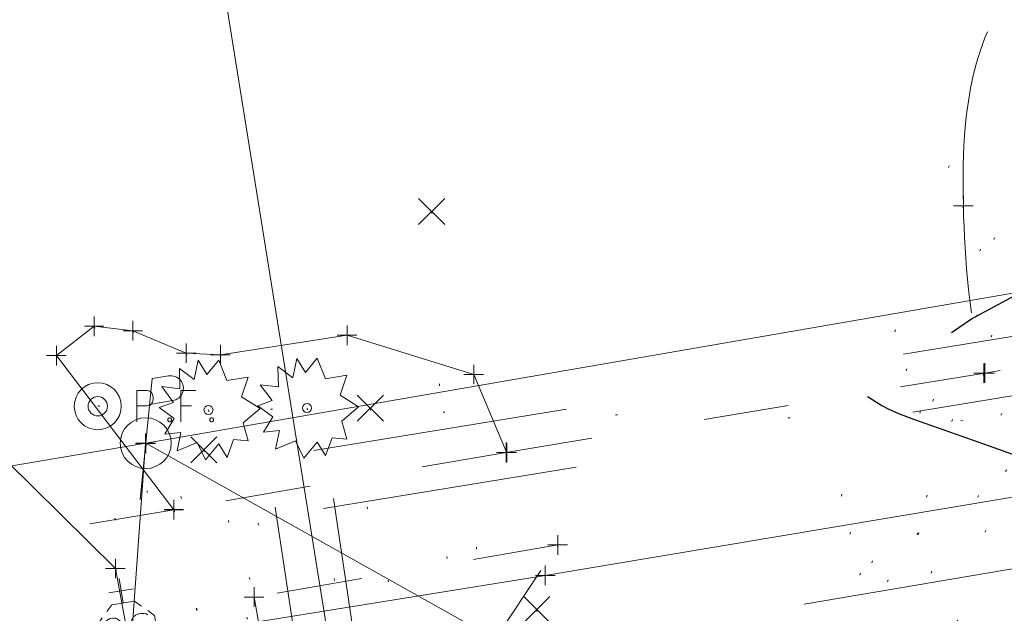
# Model space of a CAD drawing. Extents: x 413123 to 1465301, y 377724 to 504150.
# Tile 220 of 256: x 1463121 to 1463171, y 433877 to 433907. Entities that reach past the tile are written whole.
import ezdxf

# ---------------------------------------------------------------- set-up
doc = ezdxf.new("R2010")
doc.units = 0
doc.header["$MEASUREMENT"] = 0
for name, pattern in [('DGN Style 1', [8.732639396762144, 0.01453018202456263, -8.71810921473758]), ('DGN Style 3', [20.34225483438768, 14.53018202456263, -5.812072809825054]), ('DGN Style 5', [10.171127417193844, 4.35905460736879, -5.812072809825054]), ('gasex', [0]), ('ohcombex', [0])]:
    doc.linetypes.add(name, pattern=pattern)
for name, color, linetype, lineweight in [('DR_X_Storm_Sewer', 151, 'DGN Style 5', 0), ('DR_X_Text', 7, 'Continuous', 0), ('DT_X_Contour_Major', 132, 'DGN Style 3', 30), ('DT_X_Terrain_Ground_Line', 92, 'DGN Style 3', 13), ('PV_X_EOP', 7, 'DGN Style 3', 0), ('PV_X_Walk', 120, 'DGN Style 5', 0), ('SV_X_Mon_Cells_Found', 7, 'Continuous', 0), ('SV_X_Random_Point (Construction)', 7, 'Continuous', 0), ('UT_X_Electric_Cells', 1, 'Continuous', 0), ('UT_X_Gas', 40, 'gasex', 0), ('UT_X_Gas_Cells', 40, 'Continuous', 0), ('UT_X_Gas_Cells (Construction)', 40, 'Continuous', 0), ('UT_X_Overhead_Combined', 30, 'ohcombex', 0), ('VG_X_Cells', 3, 'Continuous', 0)]:
    doc.layers.add(name, color=color, linetype=linetype, lineweight=lineweight)
doc.layers.add('SV_Observation (Construction)', color=97, linetype='DGN Style 1', lineweight=0, transparency=0.9)
doc.layers.add('SV_X_Shot_Marker (Construction)', color=40, linetype='Continuous', lineweight=0, transparency=0.5)
doc.styles.add('X_Straight-Normal LS 0.50_0', font='calibril.ttf')
doc.dimstyles.new('X_Dec-0  Masked  Straight', dxfattribs={"dimtxt": 0.13999972, "dimasz": 0.13999972, "dimexe": 0.06999986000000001, "dimexo": 0.06999986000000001, "dimgap": 0.06999986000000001, "dimtad": 1, "dimdec": 0, "dimzin": 3, "dimdsep": 46, "dimtxsty": 'X_Straight-Normal LS 0.50_0', "dimcen": 0, "dimclrd": 7, "dimclre": 7, "dimaunit": 1, "dimadec": 4, "dimazin": 2, "dimtfac": 1, "dimtdec": 0, "dimtofl": 0, "dimtmove": 1, "dimatfit": 1, "dimfxl": 1, "dimtolj": 1, "dimtzin": 3, "dimlwd": 0, "dimlwe": 0, "dimarcsym": 0})

# ---------------------------------------------------------------- blocks, each defined once
blk = doc.blocks.new('SVPT_701')
at = {"layer": 'SV_X_Shot_Marker (Construction)', "transparency": 33554495}
for p, q in [((-0.02499999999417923, 0), (0.02500000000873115, 0)), ((1.455191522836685e-11, 0.02500000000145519), (1.455191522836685e-11, -0.02499999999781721))]:
    blk.add_line(p, q, dxfattribs=at)
blk.add_point((1.455191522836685e-11, 0), dxfattribs=at)
blk = doc.blocks.new('SVPT_702')
at = {"layer": 'SV_X_Shot_Marker (Construction)', "transparency": 33554495}
for p, q in [((-0.02499999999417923, 0), (0.02500000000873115, 0)), ((0, 0.02500000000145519), (0, -0.02499999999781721))]:
    blk.add_line(p, q, dxfattribs=at)
blk.add_point((0, 0), dxfattribs=at)
blk = doc.blocks.new('SVPT_703')
at = {"layer": 'SV_X_Shot_Marker (Construction)', "transparency": 33554495}
for p, q in [((-0.02499999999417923, 0), (0.02500000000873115, 0)), ((1.455191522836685e-11, 0.02500000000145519), (1.455191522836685e-11, -0.02499999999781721))]:
    blk.add_line(p, q, dxfattribs=at)
blk.add_point((1.455191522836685e-11, 0), dxfattribs=at)
blk = doc.blocks.new('X_140')
at = {"layer": 'SV_X_Random_Point (Construction)', "color": 7, "linetype": 'Continuous', "lineweight": 0, "transparency": 33554559}
for p, q in [((-0.03333333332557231, -0.03337499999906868), (0.03333333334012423, 0.03337500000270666)), ((-0.03333333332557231, 0.03337500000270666), (0.03333333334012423, -0.03337499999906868))]:
    blk.add_line(p, q, dxfattribs=at)
blk = doc.blocks.new('SVPT_714')
at = {"layer": 'SV_X_Shot_Marker (Construction)', "transparency": 33554495}
for p, q in [((-0.02500000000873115, 0), (0.02499999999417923, 0)), ((0, 0.02500000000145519), (0, -0.02500000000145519))]:
    blk.add_line(p, q, dxfattribs=at)
blk.add_point((0, 0), dxfattribs=at)
blk = doc.blocks.new('SVPT_715')
at = {"layer": 'SV_X_Shot_Marker (Construction)', "transparency": 33554495}
for p, q in [((-0.02499999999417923, 0), (0.02500000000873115, 0)), ((0, 0.02500000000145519), (0, -0.02499999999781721))]:
    blk.add_line(p, q, dxfattribs=at)
blk.add_point((0, 0), dxfattribs=at)
blk = doc.blocks.new('SVPT_716')
at = {"layer": 'SV_X_Shot_Marker (Construction)', "transparency": 33554495}
for p, q in [((-0.02499999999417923, 0), (0.02500000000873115, 0)), ((0, 0.02499999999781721), (0, -0.02500000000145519))]:
    blk.add_line(p, q, dxfattribs=at)
blk.add_point((0, 0), dxfattribs=at)
blk = doc.blocks.new('SVPT_717')
at = {"layer": 'SV_X_Shot_Marker (Construction)', "transparency": 33554495}
for p, q in [((-0.02499999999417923, 3.637978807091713e-12), (0.02499999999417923, 3.637978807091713e-12)), ((0, 0.02500000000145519), (0, -0.02499999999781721))]:
    blk.add_line(p, q, dxfattribs=at)
blk.add_point((0, 3.637978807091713e-12), dxfattribs=at)
blk = doc.blocks.new('SVPT_718')
at = {"layer": 'SV_X_Shot_Marker (Construction)', "transparency": 33554495}
for p, q in [((-0.02499999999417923, 3.637978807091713e-12), (0.02499999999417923, 3.637978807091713e-12)), ((0, 0.02500000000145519), (0, -0.02499999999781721))]:
    blk.add_line(p, q, dxfattribs=at)
blk.add_point((0, 3.637978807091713e-12), dxfattribs=at)
blk = doc.blocks.new('SVPT_719')
at = {"layer": 'SV_X_Shot_Marker (Construction)', "transparency": 33554495}
for p, q in [((-0.02499999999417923, 0), (0.02500000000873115, 0)), ((1.455191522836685e-11, 0.02500000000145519), (1.455191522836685e-11, -0.02500000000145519))]:
    blk.add_line(p, q, dxfattribs=at)
blk.add_point((1.455191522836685e-11, 0), dxfattribs=at)
blk = doc.blocks.new('SVPT_720')
at = {"layer": 'SV_X_Shot_Marker (Construction)', "transparency": 33554495}
for p, q in [((-0.02499999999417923, 3.637978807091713e-12), (0.02499999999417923, 3.637978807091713e-12)), ((0, 0.02500000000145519), (0, -0.02499999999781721))]:
    blk.add_line(p, q, dxfattribs=at)
blk.add_point((0, 3.637978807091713e-12), dxfattribs=at)
blk = doc.blocks.new('SVPT_721')
at = {"layer": 'SV_X_Shot_Marker (Construction)', "transparency": 33554495}
for p, q in [((-0.02500000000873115, 0), (0.02499999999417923, 0)), ((0, 0.02500000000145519), (0, -0.02500000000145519))]:
    blk.add_line(p, q, dxfattribs=at)
blk.add_point((0, 0), dxfattribs=at)
blk = doc.blocks.new('SVPT_722')
at = {"layer": 'SV_X_Shot_Marker (Construction)', "transparency": 33554495}
for p, q in [((-0.02499999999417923, 0), (0.02500000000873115, 0)), ((0, 0.02499999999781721), (0, -0.02500000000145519))]:
    blk.add_line(p, q, dxfattribs=at)
blk.add_point((0, 0), dxfattribs=at)
blk = doc.blocks.new('SVPT_723')
at = {"layer": 'SV_X_Shot_Marker (Construction)', "transparency": 33554495}
for p, q in [((-0.02499999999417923, 0), (0.02500000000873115, 0)), ((1.455191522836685e-11, 0.02500000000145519), (1.455191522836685e-11, -0.02500000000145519))]:
    blk.add_line(p, q, dxfattribs=at)
blk.add_point((1.455191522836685e-11, 0), dxfattribs=at)
blk = doc.blocks.new('SVPT_724')
at = {"layer": 'SV_X_Shot_Marker (Construction)', "transparency": 33554495}
for p, q in [((-0.02500000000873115, 0), (0.02499999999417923, 0)), ((0, 0.02499999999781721), (0, -0.02500000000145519))]:
    blk.add_line(p, q, dxfattribs=at)
blk.add_point((0, 0), dxfattribs=at)
blk = doc.blocks.new('SVPT_725')
at = {"layer": 'SV_X_Shot_Marker (Construction)', "transparency": 33554495}
for p, q in [((-0.02499999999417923, 0), (0.02500000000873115, 0)), ((0, 0.02500000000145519), (0, -0.02499999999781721))]:
    blk.add_line(p, q, dxfattribs=at)
blk.add_point((0, 0), dxfattribs=at)
blk = doc.blocks.new('SVPT_726')
at = {"layer": 'SV_X_Shot_Marker (Construction)', "transparency": 33554495}
for p, q in [((-0.02499999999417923, 0), (0.02500000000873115, 0)), ((0, 0.02500000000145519), (0, -0.02499999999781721))]:
    blk.add_line(p, q, dxfattribs=at)
blk.add_point((0, 0), dxfattribs=at)
blk = doc.blocks.new('SVPT_727')
at = {"layer": 'SV_X_Shot_Marker (Construction)', "transparency": 33554495}
for p, q in [((-0.02499999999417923, 0), (0.02500000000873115, 0)), ((0, 0.02500000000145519), (0, -0.02499999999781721))]:
    blk.add_line(p, q, dxfattribs=at)
blk.add_point((0, 0), dxfattribs=at)
blk = doc.blocks.new('PP_19')
at = {"layer": 'UT_X_Electric_Cells', "color": 1, "linetype": 'Continuous', "lineweight": 0}
for p, q in [((0.04283333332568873, 0.1600000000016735), (-0.0375000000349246, -0.1399999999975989)), ((0.04283333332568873, 0.1600000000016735), (0.08533333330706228, 0.1599999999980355)), ((0.02574999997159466, 0.09624999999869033), (0.08533333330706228, 0.0962500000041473))]:
    blk.add_line(p, q, dxfattribs=at)
blk.add_circle((-1.455191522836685e-11, 0), 0.06499999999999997, dxfattribs=at)
at = {"layer": 'UT_X_Electric_Cells', "color": 1, "linetype": 'Continuous', "lineweight": 0, "extrusion": (0, 0, -1)}
blk.add_arc((-0.08595833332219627, 0.1281249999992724), 0.03188112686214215, 88.8766972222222, 271.1233027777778, dxfattribs=at)
blk = doc.blocks.new('SVPT_728')
at = {"layer": 'SV_X_Shot_Marker (Construction)', "transparency": 33554495}
for p, q in [((-0.02499999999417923, 0), (0.02500000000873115, 0)), ((0, 0.02500000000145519), (0, -0.02500000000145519))]:
    blk.add_line(p, q, dxfattribs=at)
blk.add_point((0, 0), dxfattribs=at)
blk = doc.blocks.new('SVPT_729')
at = {"layer": 'SV_X_Shot_Marker (Construction)', "transparency": 33554495}
for p, q in [((-0.02499999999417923, 3.637978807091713e-12), (0.02500000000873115, 3.637978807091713e-12)), ((0, 0.02500000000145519), (0, -0.02499999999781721))]:
    blk.add_line(p, q, dxfattribs=at)
blk.add_point((0, 3.637978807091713e-12), dxfattribs=at)
blk = doc.blocks.new('SVPT_730')
at = {"layer": 'SV_X_Shot_Marker (Construction)', "transparency": 33554495}
for p, q in [((-0.02499999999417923, 0), (0.02500000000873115, 0)), ((0, 0.02500000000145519), (0, -0.02500000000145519))]:
    blk.add_line(p, q, dxfattribs=at)
blk.add_point((0, 0), dxfattribs=at)
blk = doc.blocks.new('SHRUB_59')
at = {"layer": 'VG_X_Cells', "color": 3, "linetype": 'Continuous', "lineweight": 0, "flags": 128}
blk.add_lwpolyline([(-0.004249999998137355, 0.0904999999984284), (0.02600000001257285, 0.1272499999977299), (0.04675000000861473, 0.07458333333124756), (0.1013333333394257, 0.0835833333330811), (0.08441666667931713, 0.03299999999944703), (0.1316666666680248, 0.003249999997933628), (0.08883333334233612, -0.03350000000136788), (0.1013333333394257, -0.07916666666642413), (0.06366666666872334, -0.0757499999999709), (0.04741666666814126, -0.1214166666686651), (0.02600000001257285, -0.08683333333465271), (-0.007916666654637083, -0.1276666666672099), (-0.0293333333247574, -0.08333333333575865), (-0.0803333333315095, -0.1048333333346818), (-0.07074999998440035, -0.05774999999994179), (-0.1113333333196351, -0.06191666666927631), (-0.08766666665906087, -0.02241666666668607), (-0.1260833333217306, 0.005999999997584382), (-0.08916666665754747, 0.01916666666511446), (-0.1194999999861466, 0.05933333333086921), (-0.07291666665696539, 0.0538333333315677), (-0.07441666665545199, 0.1057499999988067), (-0.03674999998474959, 0.07733333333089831), (-0.02641666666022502, 0.1265833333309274), (-0.004249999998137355, 0.0904999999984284)], dxfattribs=at)
at = {"layer": 'VG_X_Cells', "color": 3, "linetype": 'Continuous', "lineweight": 0}
blk.add_circle((-3.666660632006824e-05, 2.000001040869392e-05), 0.01152, dxfattribs=at)
blk = doc.blocks.new('SHRUB_60')
at = {"layer": 'VG_X_Cells', "color": 3, "linetype": 'Continuous', "lineweight": 0, "flags": 128}
blk.add_lwpolyline([(-0.00424999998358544, 0.0904999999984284), (0.02600000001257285, 0.1272499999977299), (0.04675000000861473, 0.07458333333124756), (0.1013333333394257, 0.0835833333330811), (0.08441666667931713, 0.03299999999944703), (0.1316666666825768, 0.003249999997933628), (0.08883333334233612, -0.03350000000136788), (0.1013333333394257, -0.07916666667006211), (0.06366666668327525, -0.0757499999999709), (0.04741666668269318, -0.1214166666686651), (0.02600000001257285, -0.08683333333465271), (-0.007916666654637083, -0.1276666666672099), (-0.0293333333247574, -0.08333333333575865), (-0.08033333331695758, -0.1048333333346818), (-0.07074999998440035, -0.05775000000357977), (-0.1113333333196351, -0.06191666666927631), (-0.08766666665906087, -0.02241666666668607), (-0.1260833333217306, 0.005999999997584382), (-0.08916666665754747, 0.01916666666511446), (-0.1194999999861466, 0.05933333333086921), (-0.07291666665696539, 0.0538333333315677), (-0.07441666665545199, 0.1057499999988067), (-0.03674999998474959, 0.07733333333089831), (-0.02641666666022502, 0.1265833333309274), (-0.00424999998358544, 0.0904999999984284)], dxfattribs=at)
at = {"layer": 'VG_X_Cells', "color": 3, "linetype": 'Continuous', "lineweight": 0}
blk.add_circle((-3.666634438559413e-05, 1.99999485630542e-05), 0.01152, dxfattribs=at)
blk = doc.blocks.new('X_141')
at = {"layer": 'SV_X_Random_Point (Construction)', "color": 7, "linetype": 'Continuous', "lineweight": 0, "transparency": 33554559}
for p, q in [((-0.03333333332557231, -0.03337499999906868), (0.03333333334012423, 0.03337500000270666)), ((-0.03333333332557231, 0.03337500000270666), (0.03333333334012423, -0.03337499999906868))]:
    blk.add_line(p, q, dxfattribs=at)
blk = doc.blocks.new('X_142')
at = {"layer": 'SV_X_Random_Point (Construction)', "color": 7, "linetype": 'Continuous', "lineweight": 0, "transparency": 33554559}
for p, q in [((-0.03333333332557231, -0.03337499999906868), (0.03333333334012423, 0.03337500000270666)), ((-0.03333333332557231, 0.03337500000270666), (0.03333333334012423, -0.03337499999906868))]:
    blk.add_line(p, q, dxfattribs=at)
blk = doc.blocks.new('X_143')
at = {"layer": 'SV_X_Random_Point (Construction)', "color": 7, "linetype": 'Continuous', "lineweight": 0, "transparency": 33554559}
for p, q in [((-0.03333333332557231, -0.03337499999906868), (0.03333333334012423, 0.03337499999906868)), ((-0.03333333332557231, 0.03337499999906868), (0.03333333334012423, -0.03337499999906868))]:
    blk.add_line(p, q, dxfattribs=at)
blk = doc.blocks.new('SVPT_731')
at = {"layer": 'SV_X_Shot_Marker (Construction)', "transparency": 33554495}
for p, q in [((-0.02500000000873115, 0), (0.02499999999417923, 0)), ((0, 0.02500000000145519), (0, -0.02500000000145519))]:
    blk.add_line(p, q, dxfattribs=at)
blk.add_point((0, 0), dxfattribs=at)
blk = doc.blocks.new('GSS_3')
at = {"layer": 'UT_X_Gas_Cells', "color": 52, "linetype": 'Continuous', "lineweight": 0}
for p, q in [((-1.455191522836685e-11, 0.0740833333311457), (0, 0.1375833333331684)), ((0.0317499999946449, 0.1058333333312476), (-0.03191666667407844, 0.1058333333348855))]:
    blk.add_line(p, q, dxfattribs=at)
at = {"layer": 'UT_X_Gas_Cells', "color": 52, "linetype": 'Continuous', "lineweight": 0, "flags": 128}
for points in [[(0.04483333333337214, 0.05883333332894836), (0.02958333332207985, 0.0740833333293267), (-0.02966666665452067, 0.0740833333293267), (-0.04483333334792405, 0.05899999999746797)], [(-0.05883333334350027, 0.04483333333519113), (-0.07408333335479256, 0.02966666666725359), (-0.07408333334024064, -0.02958333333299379), (-0.05899999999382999, -0.0446666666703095)], [(-0.01291503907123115, 0.02424804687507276), (-0.01354003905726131, 0.02739257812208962), (-0.015434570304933, 0.03054687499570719), (-0.01857910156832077, 0.03369140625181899), (-0.02299316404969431, 0.03747070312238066), (-0.02613769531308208, 0.03873046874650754), (-0.02865722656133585, 0.03936523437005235), (-0.03243652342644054, 0.03999999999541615), (-0.03999511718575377, 0.03999999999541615), (-0.04314941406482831, 0.03936523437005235), (-0.04503417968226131, 0.03873046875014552), (-0.04755371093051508, 0.03747070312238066), (-0.05259277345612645, 0.03369140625), (-0.05574707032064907, 0.02928710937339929), (-0.05763183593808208, 0.02424804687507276), (-0.058891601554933, 0.01731445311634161), (-0.06015136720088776, 0.00723632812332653), (-0.06015136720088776, -0.005986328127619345), (-0.05952636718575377, -0.01669921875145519), (-0.05700683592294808, -0.02488281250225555), (-0.05322753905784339, -0.03244140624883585), (-0.05007324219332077, -0.03496093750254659), (-0.04629394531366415, -0.03748046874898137), (-0.03937011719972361, -0.03999999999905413), (-0.03243652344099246, -0.04000000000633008), (-0.0255126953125, -0.03874023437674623), (-0.02299316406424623, -0.03748046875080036), (-0.02047363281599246, -0.03622070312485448), (-0.01795410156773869, -0.03370117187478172), (-0.015434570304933, -0.02992187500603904), (-0.01291503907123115, -0.02425781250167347), (-0.01291503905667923, -0.008505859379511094), (-0.02613769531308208, -0.008505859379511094)], [(0.05699707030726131, 0.03432617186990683), (0.05573730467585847, 0.03558593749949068), (0.05385253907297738, 0.03684570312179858), (0.04817871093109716, 0.03873046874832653), (0.0412548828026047, 0.03999999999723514), (0.03621582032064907, 0.03999999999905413), (0.03432128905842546, 0.03999999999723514), (0.02613769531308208, 0.03810546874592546), (0.01920410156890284, 0.0343261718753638), (0.01479980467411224, 0.02928710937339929), (0.01354003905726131, 0.02424804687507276), (0.01354003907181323, 0.02046874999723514), (0.01479980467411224, 0.01542968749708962), (0.01983886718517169, 0.01101562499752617), (0.05447753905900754, -0.007880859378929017), (0.05763183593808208, -0.01040039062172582), (0.058891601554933, -0.01291992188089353), (0.06015136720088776, -0.0166992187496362), (0.06015136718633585, -0.02047851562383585), (0.05951660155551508, -0.02425781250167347), (0.058891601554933, -0.0267773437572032), (0.05763183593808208, -0.02992187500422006), (0.05637207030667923, -0.03244140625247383), (0.05511230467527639, -0.03433593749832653), (0.05321777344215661, -0.03622070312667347), (0.05133300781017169, -0.03748046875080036), (0.04881347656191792, -0.03874023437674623), (0.04691894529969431, -0.03937500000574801), (0.0412548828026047, -0.03999999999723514), (0.03243652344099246, -0.04000000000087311), (0.02676269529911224, -0.03874023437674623), (0.01857910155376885, -0.03433593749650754), (0.01354003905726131, -0.03055664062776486)], [(0.05883333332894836, -0.04466666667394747), (0.07400000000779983, -0.0295833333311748), (0.07399999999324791, 0.0296666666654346), (0.05883333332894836, 0.04483333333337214)], [(-0.04499999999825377, -0.05866666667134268), (-0.02966666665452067, -0.07400000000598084), (0.02958333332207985, -0.07400000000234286), (0.04483333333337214, -0.05883333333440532)]]:
    blk.add_lwpolyline(points, dxfattribs=at)
at = {"layer": 'UT_X_Gas_Cells (Construction)', "color": 52, "linetype": 'Continuous', "lineweight": 13}
blk.add_point((0, -1.818989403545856e-12), dxfattribs=at)
blk = doc.blocks.new('SVPT_740')
at = {"layer": 'SV_X_Shot_Marker (Construction)', "transparency": 33554495}
for p, q in [((-0.02500000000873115, 3.637978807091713e-12), (0.02499999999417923, 3.637978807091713e-12)), ((0, 0.02500000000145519), (0, -0.02499999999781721))]:
    blk.add_line(p, q, dxfattribs=at)
blk.add_point((0, 3.637978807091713e-12), dxfattribs=at)
blk = doc.blocks.new('*U5554', base_point=(1463158.719041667, 433438.2508333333, 579.5851666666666))
at = {"layer": 'DT_X_Contour_Major', "elevation": 574.9999999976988, "flags": 128}
blk.add_lwpolyline([(1463194.682579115, 433912.7684446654), (1463189.800422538, 433905.9849882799), (1463188.872925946, 433904.7028100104), (1463188.182788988, 433903.7634707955), (1463187.730011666, 433903.1669706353), (1463187.514593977, 433902.9133095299), (1463187.063150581, 433902.5295154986), (1463185.942615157, 433901.9073443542), (1463185.724888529, 433901.7858581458), (1463185.551938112, 433901.688044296), (1463185.423763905, 433901.6139028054), (1463185.34036591, 433901.5634336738), (1463185.177672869, 433901.4604124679), (1463185.114616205, 433901.4202016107), (1463185.047465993, 433901.3768349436), (1463184.976222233, 433901.3303124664), (1463184.900884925, 433901.2806341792), (1463184.694527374, 433901.1439510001), (1463184.612952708, 433901.0901126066), (1463184.522996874, 433901.0311098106), (1463184.424659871, 433900.9669426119), (1463184.3179417, 433900.8976110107), (1463184.022185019, 433900.7058408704), (1463183.878468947, 433900.614583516), (1463183.669138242, 433900.4846390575), (1463183.394192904, 433900.3160074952), (1463183.053632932, 433900.108688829), (1463182.057986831, 433899.5042562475), (1463181.63052742, 433899.2391838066), (1463181.094883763, 433898.8972909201), (1463180.451055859, 433898.478577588), (1463179.699043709, 433897.9830438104), (1463177.549432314, 433896.5591931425), (1463176.721577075, 433896.0265781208), (1463175.850219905, 433895.4966210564), (1463174.935360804, 433894.9693219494), (1463173.976999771, 433894.4446807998), (1463171.363367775, 433893.0491816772), (1463170.502212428, 433892.5893738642), (1463169.878970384, 433892.2565747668), (1463169.493641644, 433892.0507843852), (1463169.346226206, 433891.9720027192), (1463169.245416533, 433891.9178832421), (1463169.216812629, 433891.9025071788), (1463169.213128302, 433891.9005111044), (1463169.212451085, 433891.9000502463), (1463165.274219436, 433889.225295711), (1463164.536074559, 433888.7238240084), (1463164.009453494, 433888.3657322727), (1463163.69435624, 433888.151020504), (1463163.590782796, 433888.0796887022), (1463163.600995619, 433888.0813602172), (1463164.582261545, 433887.4499552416), (1463164.901752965, 433887.2837165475), (1463165.439684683, 433887.0556025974), (1463166.196056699, 433886.7656133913), (1463167.170869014, 433886.4137489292), (1463170.061622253, 433885.392943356), (1463171.687944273, 433884.8186308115), (1463172.094798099, 433884.6749432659), (1463172.230780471, 433884.6269015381), (1463172.232238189, 433884.626318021), (1463172.239390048, 433884.6240313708), (1463172.29332505, 433884.6070510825), (1463172.340108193, 433884.5923574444), (1463172.482477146, 433884.5476601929), (1463172.535181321, 433884.5328083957), (1463172.586517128, 433884.5217759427), (1463172.636484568, 433884.514562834), (1463172.685083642, 433884.5111690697), (1463172.908686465, 433884.5042433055), (1463178.974800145, 433883.537115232), (1463180.14359657, 433883.3301552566), (1463181.050222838, 433883.1237587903), (1463181.694678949, 433882.917925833), (1463182.076964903, 433882.712656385), (1463183.249235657, 433881.7560471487), (1463189.39048916, 433882.6757391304), (1463190.717115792, 433882.8750162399), (1463192.065029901, 433883.0786938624), (1463193.434231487, 433883.2867719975), (1463194.82472055, 433883.4992506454), (1463198.561074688, 433884.0717277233), (1463199.895127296, 433884.2766797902), (1463201.095019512, 433884.4621781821), (1463202.16075134, 433884.6282228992), (1463203.092322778, 433884.7748139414), (1463205.39763276, 433885.1397851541), (1463206.297888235, 433885.2812485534), (1463207.269672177, 433885.4319103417), (1463208.312984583, 433885.5917705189), (1463209.427825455, 433885.7608290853), (1463212.496105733, 433886.2239164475), (1463213.792220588, 433886.4205960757), (1463215.379354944, 433886.6633194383), (1463217.257508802, 433886.9520865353), (1463219.426682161, 433887.2868973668), (1463225.599170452, 433888.241117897), (1463229.095425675, 433888.7816082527), (1463230.325458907, 433888.9717485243), (1463230.497094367, 433888.9982358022), (1463230.527389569, 433889.002871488), (1463230.54557416, 433889.0056092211), (1463230.55164814, 433889.0064490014), (1463230.551697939, 433889.0061578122), (1463230.565701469, 433889.0080998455), (1463230.60767471, 433889.0141443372), (1463230.775530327, 433889.0385406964), (1463231.297718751, 433889.1146103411)], dxfattribs=at)
blk = doc.blocks.new('IPIPE_1')
at = {"layer": 'SV_X_Mon_Cells_Found', "color": 7, "linetype": 'Continuous', "lineweight": 0, "flags": 128}
for points in [[(0.09985861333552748, -0.04000000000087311), (0.09985861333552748, 0.04000000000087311), (0.1263136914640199, 0.04000000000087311), (0.1290737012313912, 0.03936523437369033), (0.132927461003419, 0.03810546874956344), (0.1345851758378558, 0.03684570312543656), (0.1362343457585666, 0.03558593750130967), (0.1384389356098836, 0.03244140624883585), (0.1400966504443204, 0.02928710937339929), (0.1411989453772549, 0.02424804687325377), (0.1411989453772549, 0.01668945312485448), (0.1406435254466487, 0.01416992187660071), (0.1395412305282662, 0.01039062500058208), (0.1373366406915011, 0.005986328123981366), (0.1351320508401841, 0.004091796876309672), (0.1334828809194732, 0.002832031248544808), (0.130722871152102, 0.001572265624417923), (0.1263136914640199, 0.0009472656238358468), (0.09985861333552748, 0.0009472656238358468)], [(0.2503261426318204, 0.04000000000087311), (0.2122926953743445, 0.04000000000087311), (0.2122926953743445, -0.04000000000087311)], [(0.2122926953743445, 0.0009472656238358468), (0.2393031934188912, 0.0009472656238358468)], [(0.1819838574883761, -0.02928710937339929), (0.1847353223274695, -0.02928710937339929), (0.1863930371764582, -0.03054687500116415), (0.188042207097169, -0.03306640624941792), (0.188042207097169, -0.03622070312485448), (0.1863930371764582, -0.03874023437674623), (0.1847353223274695, -0.04000000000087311), (0.1819838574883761, -0.04000000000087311), (0.1803261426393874, -0.03874023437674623), (0.1786769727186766, -0.03622070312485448), (0.1786769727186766, -0.03306640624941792), (0.1803261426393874, -0.03054687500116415), (0.1819838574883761, -0.02928710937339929)], [(0.2894533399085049, -0.02928710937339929), (0.2922048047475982, -0.02928710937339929), (0.2938625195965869, -0.03054687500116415), (0.2955116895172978, -0.03306640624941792), (0.2955116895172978, -0.03622070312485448), (0.2938625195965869, -0.03874023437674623), (0.2922048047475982, -0.04000000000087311), (0.2894533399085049, -0.04000000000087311), (0.2877956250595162, -0.03874023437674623), (0.2861464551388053, -0.03622070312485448), (0.2861464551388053, -0.03306640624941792), (0.2877956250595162, -0.03054687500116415), (0.2894533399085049, -0.02928710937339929)]]:
    blk.add_lwpolyline(points, dxfattribs=at)
at = {"layer": 'SV_X_Mon_Cells_Found', "color": 7, "linetype": 'Continuous', "lineweight": 0}
for centre, radius in [((1.455191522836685e-11, 0), 0.06), ((-9.983312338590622e-06, -1.351668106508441e-05), 0.0247364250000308)]:
    blk.add_circle(centre, radius, dxfattribs=at)

msp = doc.modelspace()

# ---------------------------------------------------------------- linework, layer by layer
at = {"layer": 'DR_X_Storm_Sewer', "ltscale": 3}
for p, q in [((1462954.890589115, 433855.6272395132, 574.29338716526), (1463284.74972005, 433909.5417152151, 574.29338716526)), ((1462955.374508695, 433852.6665264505, 574.29338716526), (1463285.233639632, 433906.5810021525, 574.29338716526)), ((1463137.978738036, 433873.3617660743, 574.0440934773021), (1463136.570927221, 433882.7076194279, 574.0440934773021)), ((1463135.01220581, 433872.914903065, 574.0440934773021), (1463133.604394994, 433882.2607564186, 574.0440934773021))]:
    msp.add_line(p, q, dxfattribs=at)
at = {"layer": 'PV_X_EOP'}
for points in [[(1463298.89307961, 433900.4229733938, 575.6579951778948), (1463280.282144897, 433897.2802632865, 575.5374798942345), (1463251.245987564, 433892.3257964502, 575.242881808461), (1463230.233838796, 433888.9433515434, 574.9870466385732), (1463207.152495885, 433885.1305326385, 574.7647110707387), (1463192.228368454, 433882.6025285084, 574.6292710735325), (1463174.948086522, 433879.75029319, 574.4805532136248), (1463145.192150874, 433874.7034932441, 574.3099198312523), (1463133.355990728, 433872.6900984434, 574.1275880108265), (1463104.55071317, 433867.9995868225, 573.9879734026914), (1463079.177430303, 433863.8295109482, 573.8736958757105), (1463059.033565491, 433860.4537730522, 573.8050171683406), (1463053.969394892, 433859.6617034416, 573.819158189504), (1463043.64547847, 433858.2662256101, 573.7259199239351), (1463017.525190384, 433854.9388177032, 573.5560103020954), (1463006.923483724, 433853.6569410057, 573.4884912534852), (1462978.97375914, 433850.1593872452, 573.3523852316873), (1462959.534078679, 433847.7098420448, 573.2985508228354), (1462941.839667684, 433845.4624831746, 573.345504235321), (1462941.978760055, 433844.7123098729, 573.3488102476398)], [(1463145.416808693, 433885.0677024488, 574.743306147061), (1463143.738711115, 433889.0387453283, 574.8933561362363), (1463137.26785527, 433891.0391871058, 574.8491697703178), (1463130.805725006, 433890.0489287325, 574.9427726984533), (1463129.054287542, 433890.1305678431, 574.9407094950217), (1463126.326702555, 433891.2749676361, 574.8850104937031), (1463124.352152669, 433891.503736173, 574.8117904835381), (1463122.421704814, 433890.0020954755, 574.7783926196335), (1463128.428826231, 433882.1316000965, 574.8102009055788)]]:
    msp.add_polyline3d(points, dxfattribs=at)
msp.add_open_spline([(1463200.222638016, 433911.6100898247, 575.1825362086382), (1463196.218897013, 433908.2115501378, 575.1379238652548), (1463192.215156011, 433904.813010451, 575.0933115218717), (1463188.211415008, 433901.4144707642, 575.0486991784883), (1463184.821072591, 433904.7067293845, 574.9049109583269), (1463181.430730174, 433907.9989880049, 574.7611227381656), (1463178.040387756, 433911.2912466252, 574.6173345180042), (1463177.393545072, 433911.9193759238, 574.5899011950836), (1463174.311395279, 433912.4065505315, 574.3869812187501), (1463168.941840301, 433907.0622417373, 574.6400682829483), (1463168.531247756, 433898.2303362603, 574.7957632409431), (1463169.043250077, 433891.9688375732, 574.9976445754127), (1463169.785421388, 433889.1063428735, 575.0881314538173)], degree=3, knots=[0, 0, 0, 0, 0.3333333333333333, 0.3333333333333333, 0.3333333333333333, 0.6666666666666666, 0.6666666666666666, 0.6666666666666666, 0.6950618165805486, 0.7706975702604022, 0.8973090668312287, 1, 1, 1, 1], dxfattribs=at)
at = {"layer": 'PV_X_Walk'}
for points in [[(1463297.469434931, 433910.1067523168, 576.3732536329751), (1463273.860439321, 433906.5455960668, 576.2394083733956), (1463249.42312234, 433902.3764713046, 576.0772585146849), (1463228.311736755, 433898.8748100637, 575.7724009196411), (1463205.60357014, 433895.0290369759, 575.490766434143), (1463190.701943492, 433892.5417951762, 575.3241546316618), (1463169.841822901, 433889.1156906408, 575.0883762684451), (1463145.400100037, 433885.0648146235, 574.7422573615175), (1463128.420985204, 433882.1302448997, 574.8126065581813), (1463102.074596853, 433877.6982368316, 574.3116103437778), (1463076.714137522, 433873.3535464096, 574.2503080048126), (1463050.152801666, 433868.7894568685, 574.4666805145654), (1463045.581333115, 433876.0253092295, 574.6836883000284), (1463041.060557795, 433875.280992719, 574.6350630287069), (1463013.956933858, 433870.9687575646, 574.339329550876)], [(1463144.749691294, 433875.3961372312, 574.6863506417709), (1463148.027445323, 433880.3397210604, 574.689153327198), (1463132.520831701, 433877.6758374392, 574.5900103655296), (1463133.276176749, 433873.3266744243, 574.6710957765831)]]:
    msp.add_polyline3d(points, dxfattribs=at)
at = {"layer": 'SV_Observation (Construction)', "transparency": 33554434}
for p, q in [((1463184.106350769, 433914.9797975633, 574.6515299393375), (1463144.659820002, 433828.0796399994, 574.66)), ((1463175.760191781, 433911.9694401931, 574.5027499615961), (1463144.659820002, 433828.0796399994, 574.66)), ((1463178.040387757, 433911.2912466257, 574.6173345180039), (1463144.659820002, 433828.0796399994, 574.66)), ((1463170.749036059, 433908.0796021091, 574.567535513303), (1463144.659820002, 433828.0796399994, 574.66)), ((1463176.842233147, 433907.3844975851, 574.3033603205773), (1463144.659820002, 433828.0796399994, 574.66)), ((1463181.276329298, 433904.9596416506, 574.7524799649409), (1463144.659820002, 433828.0796399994, 574.66)), ((1463173.451616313, 433904.272416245, 574.5729787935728), (1463144.659820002, 433828.0796399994, 574.66)), ((1463178.434382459, 433900.14086386, 575.2609737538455), (1463144.659820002, 433828.0796399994, 574.66)), ((1463168.749270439, 433897.6533117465, 574.8338317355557), (1463144.659820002, 433828.0796399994, 574.66)), ((1463141.592422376, 433897.3640514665, 574.7293665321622), (1463144.659820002, 433828.0796399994, 574.66)), ((1463174.268675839, 433895.1285069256, 575.1498909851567), (1463144.659820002, 433828.0796399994, 574.66)), ((1463124.352152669, 433891.5037361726, 574.8117904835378), (1463144.659820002, 433828.0796399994, 574.66)), ((1463126.326702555, 433891.2749676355, 574.885010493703), (1463144.659820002, 433828.0796399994, 574.66)), ((1463137.267855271, 433891.0391871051, 574.8491697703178), (1463144.659820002, 433828.0796399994, 574.66)), ((1463122.421704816, 433890.0020954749, 574.7783926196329), (1463144.659820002, 433828.0796399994, 574.66)), ((1463129.054287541, 433890.1305678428, 574.9407094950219), (1463144.659820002, 433828.0796399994, 574.66)), ((1463130.805725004, 433890.0489287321, 574.942772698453), (1463144.659820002, 433828.0796399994, 574.66)), ((1463143.738711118, 433889.0387453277, 574.8933561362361), (1463144.659820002, 433828.0796399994, 574.66)), ((1463169.841822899, 433889.1156906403, 575.088376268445), (1463144.659820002, 433828.0796399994, 574.66)), ((1463169.785560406, 433889.105806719, 575.0881484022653), (1463144.659820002, 433828.0796399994, 574.66)), ((1463124.536581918, 433887.4189428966, 574.5339346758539), (1463476.48249, 433881.5466500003, 578.84)), ((1463130.192035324, 433887.2337737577, 574.8978942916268), (1463144.659820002, 433828.0796399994, 574.66)), ((1463135.226199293, 433887.3272783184, 574.6803181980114), (1463144.659820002, 433828.0796399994, 574.66)), ((1463138.455581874, 433887.3174724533, 574.7172518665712), (1463144.659820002, 433828.0796399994, 574.66)), ((1463126.970039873, 433885.5159153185, 574.77168473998), (1463144.659820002, 433828.0796399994, 574.66)), ((1463126.986087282, 433885.5320411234, 574.772082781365), (1463144.659820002, 433828.0796399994, 574.66)), ((1463126.986742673, 433885.5308450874, 574.771321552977), (1463144.659820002, 433828.0796399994, 574.66)), ((1463126.987682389, 433885.5303399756, 574.7663241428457), (1463144.659820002, 433828.0796399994, 574.66)), ((1463129.956743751, 433885.1925280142, 574.8108856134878), (1463144.659820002, 433828.0796399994, 574.66)), ((1463145.400100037, 433885.064814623, 574.7422573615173), (1463144.659820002, 433828.0796399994, 574.66)), ((1463145.422343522, 433885.0546048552, 574.7428112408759), (1463144.659820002, 433828.0796399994, 574.66)), ((1463145.422343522, 433885.0546048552, 574.7428112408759), (1463144.659820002, 433828.0796399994, 574.66)), ((1463172.349460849, 433884.4078594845, 574.9957085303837), (1463144.659820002, 433828.0796399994, 574.66)), ((1463173.896921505, 433883.2198312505, 575.0196973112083), (1463144.659820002, 433828.0796399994, 574.66)), ((1463128.420985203, 433882.1302448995, 574.812606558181), (1463144.659820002, 433828.0796399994, 574.66)), ((1463128.421993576, 433882.1405522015, 574.8101647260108), (1463144.659820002, 433828.0796399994, 574.66)), ((1463148.027445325, 433880.33972106, 574.6891533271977), (1463144.659820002, 433828.0796399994, 574.66)), ((1463125.433410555, 433879.1337837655, 574.6565645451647), (1463144.659820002, 433828.0796399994, 574.66)), ((1463147.390505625, 433878.7858187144, 574.6415613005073), (1463144.659820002, 433828.0796399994, 574.66)), ((1463132.520831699, 433877.6758374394, 574.5900103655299), (1463144.659820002, 433828.0796399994, 574.66)), ((1463146.96067671, 433877.0389819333, 574.4313526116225), (1463144.659820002, 433828.0796399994, 574.66))]:
    msp.add_line(p, q, dxfattribs=at)
at = {"layer": 'UT_X_Gas', "extrusion": (-0.04177675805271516, -0.05355501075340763, 0.9976906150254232), "elevation": -83787.70944652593, "flags": 128}
msp.add_lwpolyline([(886775.2660070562, 1239191.531278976), (886772.8086299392, 1239193.718704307), (886755.2686261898, 1239195.772764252)], dxfattribs=at)
at = {"layer": 'UT_X_Gas'}
msp.add_polyline3d([(1463009.060005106, 433854.7621318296, 573.8962308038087), (1463023.742467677, 433858.5651825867, 574.2061454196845), (1463044.054345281, 433863.3347612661, 574.441225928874), (1463048.888319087, 433864.2873376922, 574.4581579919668), (1463058.010268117, 433866.0935094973, 574.3518967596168), (1463077.380384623, 433869.0382254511, 574.1681617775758), (1463103.816523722, 433872.5185267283, 574.260011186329), (1463126.043869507, 433875.9317808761, 574.5089818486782), (1463131.957308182, 433876.286554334, 574.5860991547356), (1463147.390505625, 433878.7858187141, 574.6415613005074), (1463173.896921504, 433883.2198312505, 575.0196973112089), (1463202.907526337, 433887.9012096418, 575.2573660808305), (1463252.124466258, 433896.1047960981, 575.6119861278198), (1463273.541097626, 433899.5157094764, 575.793650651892), (1463299.098554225, 433902.9127476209, 576.3475334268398), (1463305.345800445, 433905.0116010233, 576.4973363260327)], dxfattribs=at)
at = {"layer": 'UT_X_Overhead_Combined', "extrusion": (-0.000386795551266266, -0.00539113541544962, 0.9999853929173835), "elevation": -2330.303285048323, "flags": 128}
msp.add_lwpolyline([(1463122.675782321, 433817.8327890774), (1463127.08290925, 433879.258187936)], dxfattribs=at)
at = {"layer": 'UT_X_Overhead_Combined', "extrusion": (-0.002483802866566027, 0.001392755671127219, 0.9999959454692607), "elevation": -2455.058479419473, "flags": 128}
msp.add_lwpolyline([(1463123.902056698, 433889.3704592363), (1463210.891458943, 433840.5926380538)], dxfattribs=at)
at = {"layer": 'UT_X_Overhead_Combined'}
msp.add_polyline3d([(1462576.415615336, 433794.0416710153, 571.872700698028), (1462719.274554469, 433817.741253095, 577.477493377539), (1462830.052610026, 433834.6444063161, 573.0968773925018), (1463007.851093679, 433865.5413130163, 574.3215917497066), (1463126.986742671, 433885.5308450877, 574.7713215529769), (1463302.762601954, 433915.9644626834, 576.3541514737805)], dxfattribs=at)

# ---------------------------------------------------------------- block references
at = {"layer": 'DT_X_Terrain_Ground_Line'}
msp.add_blockref('*U5554', (1463158.719041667, 433438.2508333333, 579.5851666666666), dxfattribs=at)
at = {"layer": 'SV_X_Mon_Cells_Found', "color": 7, "linetype": 'Continuous', "lineweight": 0, "xscale": 20, "yscale": 20, "zscale": 20}
msp.add_blockref('IPIPE_1', (1463124.536581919, 433887.4189428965, 574.5339346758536), dxfattribs=at)
at = {"layer": 'SV_X_Random_Point (Construction)', "color": 7, "linetype": 'Continuous', "lineweight": 0, "transparency": 33554559, "xscale": 20, "yscale": 20, "zscale": 20}
for name, p in [('X_143', (1463141.592422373, 433897.3640514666, 574.7293665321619)), ('X_141', (1463138.455581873, 433887.3174724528, 574.7172518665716)), ('X_142', (1463129.956743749, 433885.1925280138, 574.8108856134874)), ('X_140', (1463146.960676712, 433877.0389819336, 574.4313526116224))]:
    msp.add_blockref(name, p, dxfattribs=at)
at = {"layer": 'SV_X_Shot_Marker (Construction)', "transparency": 33554495, "xscale": 20, "yscale": 20, "zscale": 20}
for name, p in [('SVPT_701', (1463168.749270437, 433897.653311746, 574.8338317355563)), ('SVPT_724', (1463124.352152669, 433891.503736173, 574.8117904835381)), ('SVPT_723', (1463126.326702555, 433891.2749676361, 574.8850104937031)), ('SVPT_720', (1463137.26785527, 433891.0391871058, 574.8491697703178)), ('SVPT_725', (1463122.421704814, 433890.0020954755, 574.7783926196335)), ('SVPT_722', (1463129.054287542, 433890.1305678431, 574.9407094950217)), ('SVPT_721', (1463130.805725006, 433890.0489287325, 574.9427726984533)), ('SVPT_719', (1463143.738711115, 433889.0387453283, 574.8933561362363)), ('SVPT_702', (1463169.785560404, 433889.1058067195, 575.0881484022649)), ('SVPT_703', (1463169.841822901, 433889.1156906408, 575.0883762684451)), ('SVPT_730', (1463126.970039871, 433885.5159153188, 574.7716847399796)), ('SVPT_728', (1463126.986742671, 433885.5308450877, 574.7713215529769)), ('SVPT_729', (1463126.987682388, 433885.530339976, 574.766324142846)), ('SVPT_716', (1463145.400100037, 433885.0648146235, 574.7422573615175)), ('SVPT_717', (1463145.422343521, 433885.0546048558, 574.7428112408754)), ('SVPT_718', (1463145.422343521, 433885.0546048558, 574.7428112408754)), ('SVPT_727', (1463128.420985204, 433882.1302448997, 574.8126065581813)), ('SVPT_726', (1463128.421993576, 433882.1405522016, 574.8101647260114)), ('SVPT_715', (1463148.027445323, 433880.3397210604, 574.689153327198)), ('SVPT_740', (1463125.433410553, 433879.1337837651, 574.6565645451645)), ('SVPT_714', (1463147.390505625, 433878.7858187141, 574.6415613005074)), ('SVPT_731', (1463132.520831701, 433877.6758374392, 574.5900103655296))]:
    msp.add_blockref(name, p, dxfattribs=at)
at = {"layer": 'UT_X_Electric_Cells', "color": 1, "linetype": 'Continuous', "lineweight": 0, "xscale": 20, "yscale": 20, "zscale": 20, "rotation": 9.251083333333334}
msp.add_blockref('PP_19', (1463126.98608728, 433885.5320411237, 574.7720827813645), dxfattribs=at)
at = {"layer": 'UT_X_Gas_Cells', "color": 52, "linetype": 'Continuous', "lineweight": 13, "xscale": 20, "yscale": 20, "zscale": 20, "rotation": 9.251083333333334}
msp.add_blockref('GSS_3', (1463126.073417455, 433875.9132214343, 574.5074774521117), dxfattribs=at)
at = {"layer": 'VG_X_Cells', "color": 3, "linetype": 'Continuous', "lineweight": 0, "xscale": 20, "yscale": 20, "zscale": 20}
for name, p in [('SHRUB_59', (1463130.192035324, 433887.2337737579, 574.8978942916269)), ('SHRUB_60', (1463135.226199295, 433887.3272783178, 574.6803181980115))]:
    msp.add_blockref(name, p, dxfattribs=at)

# ---------------------------------------------------------------- leaders
at = {"layer": 'DR_X_Text', "color": 7, "linetype": 'Continuous', "lineweight": 0, "annotation_type": 0, "has_hookline": 1, "hookline_direction": 1, "text_width": 42.41991519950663}
msp.add_leader([(1463136.356979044, 433875.2506212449), (1463130.713798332, 433910.4563695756), (1463130.573798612, 433910.4563695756)], dimstyle='X_Dec-0  Masked  Straight', override={"dimscale": 0, "dimtxt": 0.13999972, "dimasz": 0.13999972, "dimtad": 0}, dxfattribs=at)

doc.saveas('drawing.dxf')
